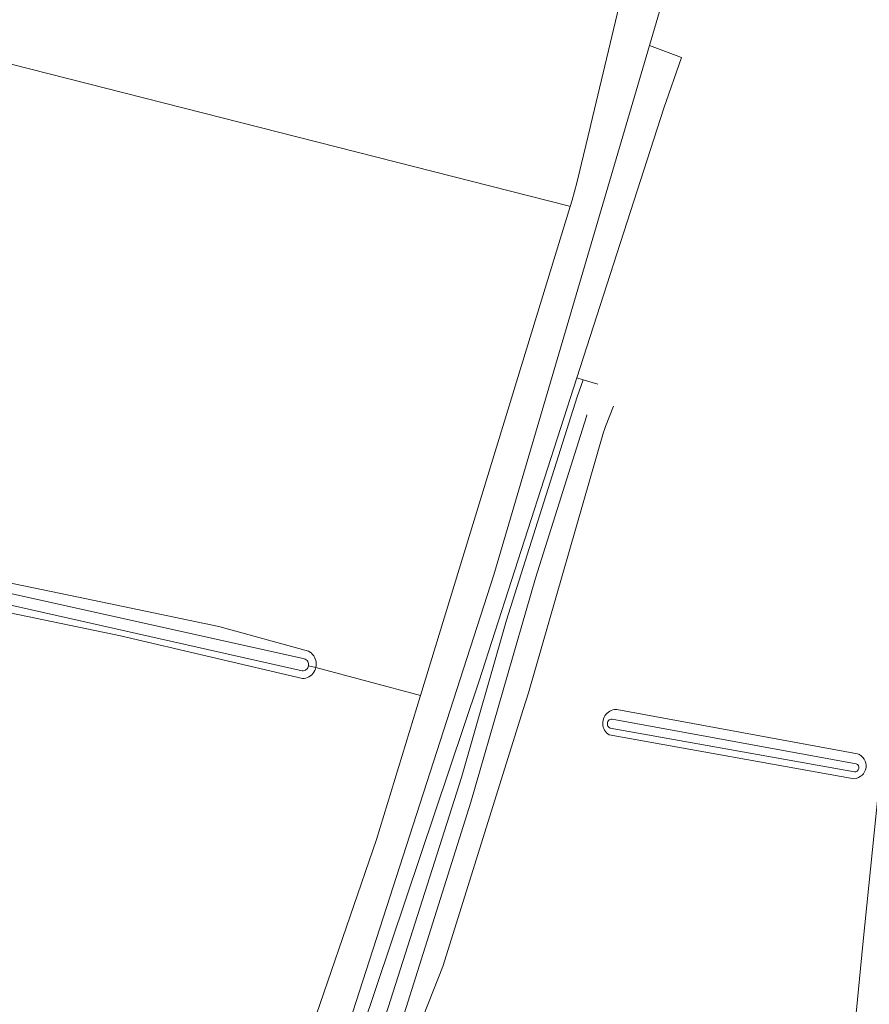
# Model space of a CAD drawing. Header units: metres. Extents: x 152610 to 160096, y 456114 to 462495.
# Tile 165 of 256: x 156205 to 156272, y 459569 to 459646. Entities that reach past the tile are written whole.
import ezdxf

# ---------------------------------------------------------------- set-up
doc = ezdxf.new("R2010")
doc.units = ezdxf.units.M
doc.header["$LTSCALE"] = 0.5
for name, color, linetype, lineweight in [('B-PV-GR-BOS_LOOF-GV', 251, 'CONTINUOUS', 13), ('B-PV-GR-GRAS-GV', 251, 'CONTINUOUS', 13), ('B-PV-OG-TERREIN_BEGROEID-GV', 251, 'CONTINUOUS', 18), ('B-PV-OG-TERREIN_OEVER-GV', 251, 'CONTINUOUS', 18), ('B-PV-OG-WATER-GV', 251, 'CONTINUOUS', 18), ('B-PV-OG-WATER_SLOOT-GV', 251, 'CONTINUOUS', 18), ('B-PV-VH-ONVERHARD_ZAND-GV', 251, 'CONTINUOUS', 18), ('B-PV-VH-OPENVERHARDING_BETONSTRAATSTEEN-GV', 251, 'CONTINUOUS', 18)]:
    doc.layers.add(name, color=color, linetype=linetype, lineweight=lineweight)

msp = doc.modelspace()

# ---------------------------------------------------------------- linework, layer by layer
at = {"layer": 'B-PV-GR-BOS_LOOF-GV', "flags": 128}
msp.add_lwpolyline([(156200.242, 459560.495), (156206.167, 459558.183), (156206.474, 459558.245), (156219.75, 459560.928), (156225.717, 459563.611), (156226.726, 459564.065), (156232.919, 459582.072), (156236.373, 459593.349), (156228.171, 459595.529), (156228.141, 459595.424), (156228.088, 459595.3), (156228.021, 459595.182), (156227.941, 459595.073), (156227.849, 459594.974), (156227.745, 459594.887), (156227.632, 459594.813), (156227.511, 459594.753), (156227.384, 459594.707), (156227.252, 459594.676), (156227.117, 459594.662), (156212.869, 459598.002), (156173.536, 459606.168)], dxfattribs=at)
at = {"layer": 'B-PV-GR-GRAS-GV', "flags": 128}
for points in [[(156149.16, 459613.318), (156150.504, 459613.253), (156174.91, 459608.204), (156180.478, 459607.052), (156210.208, 459600.901), (156220.583, 459598.755), (156227.585, 459596.824), (156227.601, 459596.815), (156227.716, 459596.745), (156227.822, 459596.661), (156227.918, 459596.565), (156228.002, 459596.459), (156228.072, 459596.343), (156228.128, 459596.22), (156228.17, 459596.091), (156228.196, 459595.958), (156228.206, 459595.823), (156228.2, 459595.688), (156228.178, 459595.555), (156228.171, 459595.529), (156236.373, 459593.349), (156248.094, 459631.622), (156247.929, 459631.664), (156184.581, 459647.793)], [(156250.699, 459613.94), (156244.828, 459593.559), (156244.416, 459592.247), (156238.108, 459572.147), (156231.96, 459556.525), (156231.546, 459554.853), (156231.536, 459554.679), (156231.535, 459554.414), (156231.55, 459554.149), (156231.581, 459553.886), (156231.628, 459553.624), (156231.69, 459553.367), (156231.768, 459553.113), (156231.861, 459552.864), (156232.421, 459552.256), (156236.489, 459549.15), (156249.67, 459538.366), (156255.595, 459537.069), (156264.105, 459535.584), (156266.059, 459535.118)], [(156266.059, 459535.118), (156267.201, 459534.92), (156267.411, 459536.777), (156270.99, 459573.851), (156273.129, 459594.879)], [(156270.313, 459586.833), (156251.146, 459590.262), (156251.039, 459590.338), (156250.942, 459590.426), (156250.856, 459590.525), (156250.783, 459590.634), (156250.724, 459590.751), (156250.68, 459590.874), (156250.651, 459591.002), (156250.637, 459591.132), (156250.64, 459591.263), (156250.648, 459591.317), (156250.659, 459591.393), (156250.693, 459591.519), (156250.742, 459591.641), (156250.806, 459591.755), (156250.883, 459591.861), (156250.973, 459591.957), (156251.074, 459592.041), (156251.184, 459592.112), (156251.302, 459592.169), (156251.425, 459592.211), (156251.554, 459592.238), (156251.684, 459592.249)], [(156251.684, 459592.249), (156251.748, 459592.249), (156270.572, 459588.787)]]:
    msp.add_lwpolyline(points, dxfattribs=at)
at = {"layer": 'B-PV-GR-GRAS-GV'}
msp.add_lwpolyline([(156270.572, 459588.787, -0.825235), (156270.313, 459586.833)], format="xyb", dxfattribs=at)
at = {"layer": 'B-PV-OG-TERREIN_BEGROEID-GV', "flags": 128}
msp.add_lwpolyline([(156248.612, 459618.193), (156255.426, 459639.301), (156256.791, 459643.275), (156254.304, 459644.21), (156242.118, 459602.775), (156227.128, 459556.394), (156226.781, 459555.209), (156225.949, 459552.369), (156225.905, 459552.21), (156227.049, 459551.466), (156226.999, 459552.79), (156227.666, 459554.917), (156228.36, 459556.982), (156240.937, 459594.418)], close=True, dxfattribs=at)
at = {"layer": 'B-PV-OG-TERREIN_OEVER-GV', "flags": 128}
msp.add_lwpolyline([(156249.098, 459618.049), (156248.612, 459618.193), (156240.937, 459594.418), (156228.36, 459556.982), (156229.54, 459556.028), (156233.251, 459567.126), (156239.573, 459586.931), (156243.109, 459599.251), (156248.622, 459616.726)], close=True, dxfattribs=at)
for points in [[(156231.96, 459556.525), (156238.108, 459572.147), (156244.416, 459592.247), (156244.828, 459593.559), (156250.699, 459613.94), (156250.762, 459614.158), (156250.789, 459614.236), (156250.855, 459614.391), (156251.482, 459615.982)], [(156249.401, 459615.295), (156249.374, 459615.18), (156245.361, 459602.516), (156240.298, 459584.995), (156234.652, 459567.029)], [(156198.603, 459602.57), (156227.171, 459596.24), (156227.258, 459596.223), (156227.34, 459596.19), (156227.414, 459596.144), (156227.479, 459596.084), (156227.532, 459596.014), (156227.572, 459595.935), (156227.597, 459595.851), (156227.606, 459595.763), (156227.599, 459595.675), (156227.597, 459595.669), (156228.171, 459595.529), (156228.178, 459595.555), (156228.2, 459595.688), (156228.206, 459595.823), (156228.196, 459595.958), (156228.17, 459596.091), (156228.128, 459596.22), (156228.072, 459596.343), (156228.002, 459596.459), (156227.918, 459596.565), (156227.822, 459596.661), (156227.716, 459596.745), (156227.601, 459596.815), (156227.585, 459596.824), (156220.583, 459598.755), (156210.208, 459600.901), (156180.478, 459607.052)], [(156173.536, 459606.168), (156212.869, 459598.002), (156227.117, 459594.662), (156227.252, 459594.676), (156227.384, 459594.707), (156227.511, 459594.753), (156227.632, 459594.813), (156227.745, 459594.887), (156227.849, 459594.974), (156227.941, 459595.073), (156228.021, 459595.182), (156228.088, 459595.3), (156228.141, 459595.424), (156228.171, 459595.529), (156227.597, 459595.669), (156227.576, 459595.59), (156227.538, 459595.51), (156227.487, 459595.439), (156227.424, 459595.378), (156227.35, 459595.329), (156227.269, 459595.295), (156227.183, 459595.275), (156227.095, 459595.272), (156197.654, 459601.892)], [(156270.572, 459588.787), (156251.748, 459592.249), (156251.684, 459592.249), (156251.554, 459592.238), (156251.425, 459592.211), (156251.302, 459592.169), (156251.184, 459592.112), (156251.074, 459592.041), (156250.973, 459591.957), (156250.883, 459591.861), (156250.806, 459591.755), (156250.742, 459591.641), (156250.693, 459591.519), (156250.659, 459591.393), (156250.648, 459591.317), (156250.64, 459591.263), (156250.637, 459591.132), (156250.651, 459591.002), (156250.68, 459590.874), (156250.724, 459590.751), (156250.783, 459590.634), (156250.856, 459590.525), (156250.942, 459590.426), (156251.039, 459590.338), (156251.146, 459590.262), (156270.313, 459586.833)], [(156270.339, 459587.364), (156251.209, 459590.8), (156251.144, 459590.839), (156251.087, 459590.89), (156251.043, 459590.952), (156251.012, 459591.022), (156250.997, 459591.096), (156250.997, 459591.172), (156251.01, 459591.231), (156251.013, 459591.247), (156251.045, 459591.316), (156251.09, 459591.377), (156251.147, 459591.428), (156251.213, 459591.466), (156251.286, 459591.488), (156251.363, 459591.496), (156270.482, 459588.008)]]:
    msp.add_lwpolyline(points, dxfattribs=at)
at = {"layer": 'B-PV-OG-TERREIN_OEVER-GV'}
for points in [[(156270.313, 459586.833, 0.825235), (156270.572, 459588.787)], [(156270.482, 459588.008, -0.848901), (156270.339, 459587.364)]]:
    msp.add_lwpolyline(points, format="xyb", dxfattribs=at)
at = {"layer": 'B-PV-OG-WATER-GV', "flags": 128}
msp.add_lwpolyline([(156270.482, 459588.008), (156251.363, 459591.496), (156251.286, 459591.488), (156251.213, 459591.466), (156251.147, 459591.428), (156251.09, 459591.377), (156251.045, 459591.316), (156251.013, 459591.247), (156251.01, 459591.231), (156250.997, 459591.172), (156250.997, 459591.096), (156251.012, 459591.022), (156251.043, 459590.952), (156251.087, 459590.89), (156251.144, 459590.839), (156251.209, 459590.8), (156270.339, 459587.364)], dxfattribs=at)
at = {"layer": 'B-PV-OG-WATER-GV'}
msp.add_lwpolyline([(156270.339, 459587.364, 0.848901), (156270.482, 459588.008)], format="xyb", dxfattribs=at)
at = {"layer": 'B-PV-OG-WATER_SLOOT-GV', "flags": 128}
for points in [[(156250.256, 459617.704), (156249.098, 459618.049), (156248.622, 459616.726), (156243.109, 459599.251), (156239.573, 459586.931), (156233.251, 459567.126)], [(156234.652, 459567.029), (156240.298, 459584.995), (156245.361, 459602.516), (156249.374, 459615.18), (156249.401, 459615.295)], [(156197.654, 459601.892), (156227.095, 459595.272), (156227.183, 459595.275), (156227.269, 459595.295), (156227.35, 459595.329), (156227.424, 459595.378), (156227.487, 459595.439), (156227.538, 459595.51), (156227.576, 459595.59), (156227.597, 459595.669), (156227.599, 459595.675), (156227.606, 459595.763), (156227.597, 459595.851), (156227.572, 459595.935), (156227.532, 459596.014), (156227.479, 459596.084), (156227.414, 459596.144), (156227.34, 459596.19), (156227.258, 459596.223), (156227.171, 459596.24), (156198.603, 459602.57)]]:
    msp.add_lwpolyline(points, dxfattribs=at)
at = {"layer": 'B-PV-VH-ONVERHARD_ZAND-GV', "flags": 128}
msp.add_lwpolyline([(156273.129, 459594.879), (156270.99, 459573.851), (156267.411, 459536.777), (156267.201, 459534.92), (156270.121, 459534.414), (156273.367, 459565.211)], dxfattribs=at)
at = {"layer": 'B-PV-VH-OPENVERHARDING_BETONSTRAATSTEEN-GV', "flags": 128}
msp.add_lwpolyline([(156252.871, 459651.271), (156249.708, 459638.023), (156249.653, 459637.796), (156248.617, 459633.457), (156248.246, 459632.119), (156248.094, 459631.622), (156236.373, 459593.349), (156232.919, 459582.072), (156226.726, 459564.065), (156224.416, 459557.347), (156223.961, 459556.234), (156226.781, 459555.209), (156227.128, 459556.394), (156242.118, 459602.775), (156254.304, 459644.21), (156258.429, 459658.236)], dxfattribs=at)

doc.saveas('drawing.dxf')
